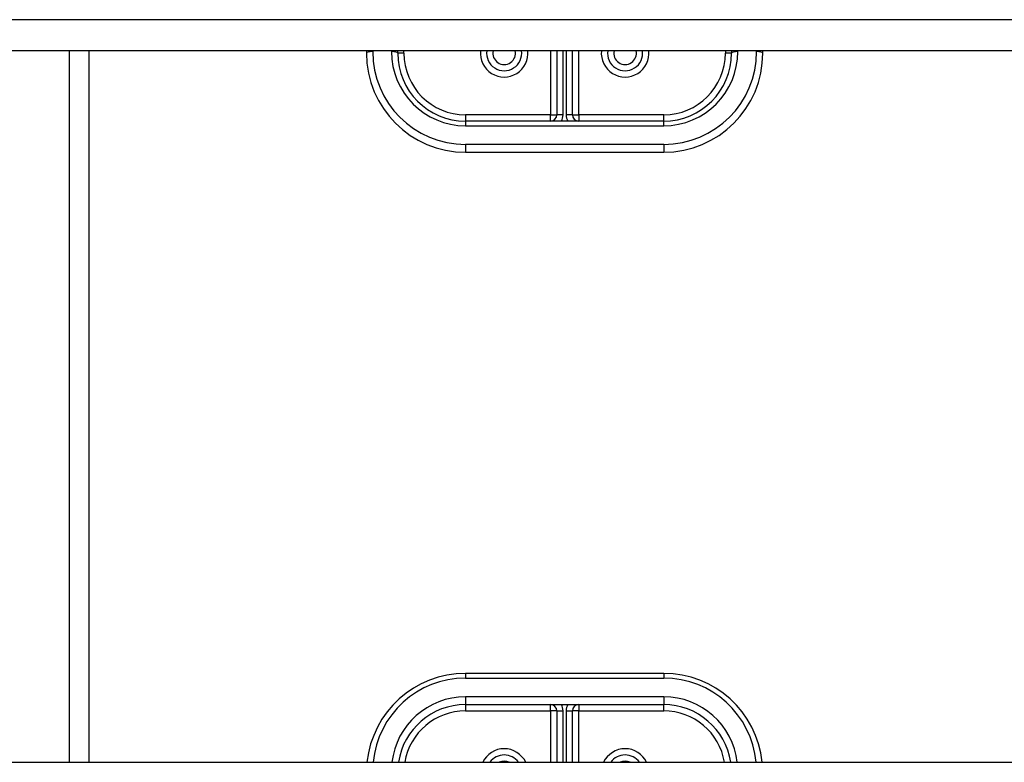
# Model space of a CAD drawing. Header units: inches. Extents: x 80 to 200, y 57 to 89.
# Tile 48 of 63: x 160.34 to 165.31, y 78.72 to 82.46. Entities that reach past the tile are written whole.
import ezdxf

# ---------------------------------------------------------------- set-up
doc = ezdxf.new("R2010")
doc.units = ezdxf.units.IN
doc.header["$MEASUREMENT"] = 0
doc.layers.add('Visible Edges(ANSI)', color=7, linetype='Continuous', lineweight=25)
doc.layers.add('Visible Tangent Edges(ANSI)', color=7, linetype='Continuous', lineweight=25)

msp = doc.modelspace()

# ---------------------------------------------------------------- linework, layer by layer
at = {"layer": 'Visible Edges(ANSI)'}
for p, q in [((195.0897, 82.3076), (140.9559, 82.3076)), ((160.5897, 82.3076), (160.5897, 78.7168)), ((162.0897, 82.3076), (162.0897, 82.2953)), ((162.2472, 82.2953), (162.2472, 82.3076)), ((163.0503, 82.3076), (163.0503, 81.9843)), ((163.1291, 81.9843), (163.1291, 82.3076)), ((163.9322, 82.3076), (163.9322, 82.2953)), ((164.0897, 82.2953), (164.0897, 82.3076)), ((163.5897, 81.9528), (162.5897, 81.9528)), ((162.5897, 81.7953), (163.5897, 81.7953)), ((163.5897, 79.1654), (162.5897, 79.1654)), ((162.5897, 79.0079), (163.5897, 79.0079)), ((163.0503, 78.9764), (163.0503, 78.7168)), ((163.1291, 78.7168), (163.1291, 78.9764)), ((140.9559, 78.7168), (195.0897, 78.7168))]:
    msp.add_line(p, q, dxfattribs=at)
for centre, radius, start, end in [((162.5897, 82.2953), 0.5, 180, 270), ((162.5897, 82.2953), 0.3425, 180, 270), ((162.7846, 82.2953), 0.0886, 172.0413, 7.9587), ((163.3948, 82.2953), 0.0886, 172.0413, 7.9587), ((163.5897, 82.2953), 0.3425, 270, 0), ((163.5897, 82.2953), 0.5, 270, 0), ((163.0188, 81.9843), 0.0315, 270, 0), ((163.1606, 81.9843), 0.0315, 180, 270), ((162.5897, 78.6654), 0.5, 90, 174.096), ((163.5897, 78.6654), 0.5, 5.904, 90), ((162.5897, 78.6654), 0.3425, 90, 171.3641), ((163.0188, 78.9764), 0.0315, 0, 90), ((163.1606, 78.9764), 0.0315, 90, 180), ((163.5897, 78.6654), 0.3425, 8.6359, 90), ((162.7846, 78.6654), 0.0886, 35.4926, 144.5074), ((163.3948, 78.6654), 0.0886, 35.4926, 144.5074)]:
    msp.add_arc(centre, radius, start, end, dxfattribs=at)
at = {"layer": 'Visible Tangent Edges(ANSI)'}
for p, q in [((195.0897, 82.4644), (140.9559, 82.4644)), ((160.6887, 82.3076), (160.6887, 78.7168)), ((162.1212, 82.3033), (162.1212, 82.3076)), ((162.2157, 82.3076), (162.2157, 82.3033)), ((162.2787, 82.2953), (162.2472, 82.2953)), ((162.2787, 82.2953), (162.2787, 82.3076)), ((163.0188, 82.3076), (163.0188, 81.9843)), ((163.0818, 81.9843), (163.0818, 82.3076)), ((163.0976, 82.3076), (163.0976, 81.9843)), ((163.1606, 81.9843), (163.1606, 82.3076)), ((163.9007, 82.3076), (163.9007, 82.2953)), ((163.9322, 82.2953), (163.9007, 82.2953)), ((163.9637, 82.3033), (163.9637, 82.3076)), ((164.0582, 82.3076), (164.0582, 82.3033)), ((163.0188, 81.9843), (162.5897, 81.9843)), ((162.5897, 81.9843), (162.5897, 81.9528)), ((162.5897, 81.9528), (162.5897, 81.9293)), ((163.0188, 81.9528), (163.0188, 81.9843)), ((163.0188, 81.9843), (163.0503, 81.9843)), ((163.0818, 81.9843), (163.0503, 81.9843)), ((163.1291, 81.9843), (163.0976, 81.9843)), ((163.1291, 81.9843), (163.1606, 81.9843)), ((163.5897, 81.9843), (163.1606, 81.9843)), ((163.1606, 81.9843), (163.1606, 81.9528)), ((163.5897, 81.9528), (163.5897, 81.9843)), ((163.5897, 81.9293), (163.5897, 81.9528)), ((162.5897, 81.9293), (163.5897, 81.9293)), ((163.5897, 81.8348), (162.5897, 81.8348)), ((162.5897, 81.8348), (162.5897, 81.7953)), ((163.5897, 81.8348), (163.5897, 81.7953)), ((162.5897, 79.1654), (162.5897, 79.1419)), ((163.5897, 79.1654), (163.5897, 79.1419)), ((162.5897, 79.1419), (163.5897, 79.1419)), ((163.5897, 79.0474), (162.5897, 79.0474)), ((162.5897, 79.0474), (162.5897, 79.0079)), ((162.5897, 79.0079), (162.5897, 78.9764)), ((163.0188, 78.9764), (163.0188, 79.0079)), ((163.1606, 79.0079), (163.1606, 78.9764)), ((163.5897, 79.0474), (163.5897, 79.0079)), ((163.5897, 78.9764), (163.5897, 79.0079)), ((162.5897, 78.9764), (163.0188, 78.9764)), ((163.0188, 78.9764), (163.0188, 78.7168)), ((163.0503, 78.9764), (163.0188, 78.9764)), ((163.0503, 78.9764), (163.0818, 78.9764)), ((163.0818, 78.7168), (163.0818, 78.9764)), ((163.0976, 78.9764), (163.0976, 78.7168)), ((163.0976, 78.9764), (163.1291, 78.9764)), ((163.1606, 78.9764), (163.1291, 78.9764)), ((163.1606, 78.9764), (163.5897, 78.9764)), ((163.1606, 78.7168), (163.1606, 78.9764))]:
    msp.add_line(p, q, dxfattribs=at)
for centre, radius, start, end in [((162.5897, 82.3033), 0.4685, 180, 270), ((162.5897, 82.3033), 0.374, 180, 270), ((162.5897, 82.2953), 0.311, 180, 270), ((162.7846, 82.2953), 0.1201, 174.1375, 5.8625), ((162.7846, 82.2953), 0.0571, 167.5933, 12.4067), ((163.3948, 82.2953), 0.1201, 174.1375, 5.8625), ((163.3948, 82.2953), 0.0571, 167.5933, 12.4067), ((163.5897, 82.3033), 0.4685, 270, 0), ((163.5897, 82.3033), 0.374, 270, 0), ((163.5897, 82.2953), 0.311, 270, 0), ((163.0188, 81.9843), 0.063, 330, 0), ((163.1606, 81.9843), 0.063, 180, 210), ((162.5897, 78.6734), 0.4685, 90, 174.684), ((163.5897, 78.6734), 0.4685, 5.316, 90), ((162.5897, 78.6734), 0.374, 90, 173.3355), ((163.0188, 78.9764), 0.063, 0, 30), ((163.1606, 78.9764), 0.063, 150, 180), ((163.5897, 78.6734), 0.374, 6.6645, 90), ((162.5897, 78.6654), 0.311, 90, 170.4818), ((163.5897, 78.6654), 0.311, 9.5182, 90), ((162.7846, 78.6654), 0.1201, 25.3603, 154.6397), ((163.3948, 78.6654), 0.1201, 25.3603, 154.6397), ((162.7846, 78.6654), 0.0571, 64.2803, 115.7197), ((163.3948, 78.6654), 0.0571, 64.2803, 115.7197)]:
    msp.add_arc(centre, radius, start, end, dxfattribs=at)
for centre, major_axis, start_param, end_param in [((162.1212, 82.2953), (-0.0315, 0), 4.712389, 6.283185), ((162.2157, 82.2953), (0.0315, 0), 0, 1.570796), ((163.9637, 82.2953), (-0.0315, 0), 4.712389, 6.283185), ((164.0582, 82.2953), (0.0315, 0), 0, 1.570796)]:
    msp.add_ellipse(centre, major_axis=major_axis, ratio=0.254784, start_param=start_param, end_param=end_param, dxfattribs=at)

doc.saveas('drawing.dxf')
